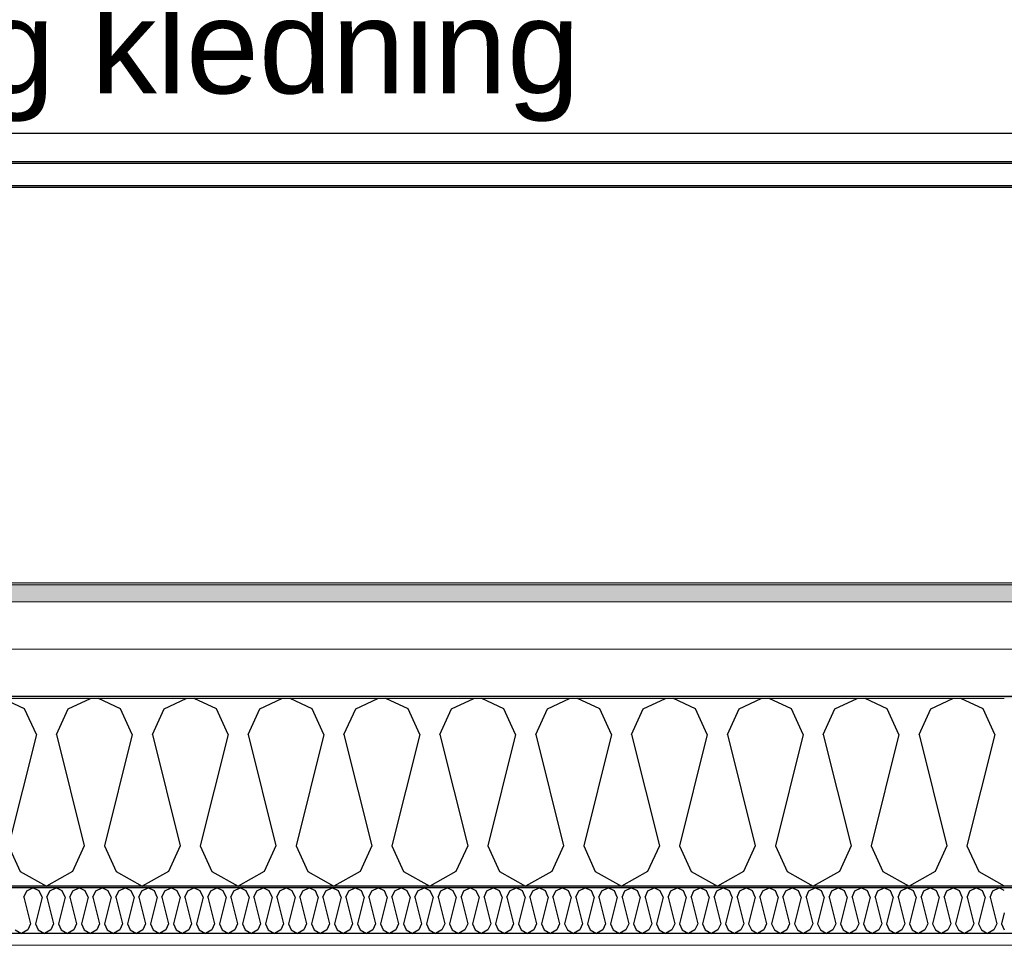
# Model space of a CAD drawing. Header units: millimetres. Extents: x -8544 to 51179, y -2070 to 39312.
# Tile 77 of 165: x 13799 to 14847, y 9288 to 10273. Entities that reach past the tile are written whole.
import ezdxf

# ---------------------------------------------------------------- set-up
doc = ezdxf.new("R2010")
doc.units = ezdxf.units.MM
doc.header["$LTSCALE"] = 0.5
doc.header["$MEASUREMENT"] = 0
doc.linetypes.add('PLINE', pattern=[0])
doc.layers.add('236- Innvendig kledning og overflate(Nye konstruksjoner)', color=7, linetype='Continuous', lineweight=0)
doc.layers.add('262- Taktekking(Nye konstruksjoner)', color=7, linetype='Continuous', lineweight=0)
for name, color, linetype in [('256- Faste himlinger og overflatebehandling (Skravur)(Nye konstruksjoner)', 7, 'Continuous'), ('256- Faste himlinger og overflatebehandling(Nye konstruksjoner)', 7, 'Continuous'), ('261- Primærkonstruksjon (tak) (Skravur)(Nye konstruksjoner)', 7, 'Continuous'), ('261- Primærkonstruksjon (tak)(Nye konstruksjoner)', 7, 'Continuous'), ('262- Taktekking (Skravur)(Nye konstruksjoner)', 7, 'Continuous'), ('265- Gesimser_ takrenner og nedløp(Nye konstruksjoner)', 7, 'Continuous'), ('832- Tekst bygning(Nye konstruksjoner)', 7, 'Continuous')]:
    doc.layers.add(name, color=color, linetype=linetype)
doc.styles.add('GENERATED_STYLE_3', font='arial.ttf')
doc.dimstyles.new('GENERATED_STYLE__2', dxfattribs={"dimtxt": 0.18, "dimasz": 182.4, "dimexe": 0.18, "dimexo": 0.0625, "dimgap": 0, "dimtad": 0, "dimtih": 1, "dimtoh": 1, "dimdec": 4, "dimzin": 0, "dimdsep": 46, "dimcen": 0.09, "dimadec": 0, "dimazin": 0, "dimtfac": 1, "dimtdec": 4, "dimtmove": 0, "dimatfit": 3, "dimldrblk": 'ARROWHEAD_5', "dimfxl": 1, "dimtolj": 1, "dimtzin": 0, "dimarcsym": 0})

# ---------------------------------------------------------------- blocks, each defined once
blk = doc.blocks.new('*X45')
at = {"layer": '256- Faste himlinger og overflatebehandling (Skravur)(Nye konstruksjoner)', "linetype": 'PLINE'}
for p, q in [((13803.1, 9339.6), (13806.1, 9346.1)), ((13806.1, 9346.1), (13812.8, 9349.3)), ((13819.5, 9346.1), (13812.8, 9349.3)), ((13822.5, 9339.6), (13819.5, 9346.1)), ((13827.6, 9339.6), (13830.6, 9346.1)), ((13830.6, 9346.1), (13837.3, 9349.3)), ((13844, 9346.1), (13837.3, 9349.3)), ((13847, 9339.6), (13844, 9346.1)), ((13852.1, 9339.6), (13855.1, 9346.1)), ((13855.1, 9346.1), (13861.8, 9349.3)), ((13868.5, 9346.1), (13861.8, 9349.3)), ((13871.5, 9339.6), (13868.5, 9346.1)), ((13876.6, 9339.6), (13879.6, 9346.1)), ((13879.6, 9346.1), (13886.3, 9349.3)), ((13893, 9346.1), (13886.3, 9349.3)), ((13896, 9339.6), (13893, 9346.1)), ((13901.1, 9339.6), (13904.1, 9346.1)), ((13904.1, 9346.1), (13910.8, 9349.3)), ((13917.5, 9346.1), (13910.8, 9349.3)), ((13920.4, 9339.6), (13917.5, 9346.1)), ((13925.6, 9339.6), (13928.6, 9346.1)), ((13928.6, 9346.1), (13935.3, 9349.3)), ((13942, 9346.1), (13935.3, 9349.3)), ((13944.9, 9339.6), (13942, 9346.1)), ((13950.1, 9339.6), (13953.1, 9346.1)), ((13953.1, 9346.1), (13959.8, 9349.3)), ((13966.4, 9346.1), (13959.8, 9349.3)), ((13969.4, 9339.6), (13966.4, 9346.1)), ((13974.6, 9339.6), (13977.6, 9346.1)), ((13977.6, 9346.1), (13984.2, 9349.3)), ((13990.9, 9346.1), (13984.2, 9349.3)), ((13993.9, 9339.6), (13990.9, 9346.1)), ((13999.1, 9339.6), (14002, 9346.1)), ((14002, 9346.1), (14008.7, 9349.3)), ((14015.4, 9346.1), (14008.7, 9349.3)), ((14018.4, 9339.6), (14015.4, 9346.1)), ((14023.6, 9339.6), (14026.5, 9346.1)), ((14026.5, 9346.1), (14033.2, 9349.3)), ((14039.9, 9346.1), (14033.2, 9349.3)), ((14042.9, 9339.6), (14039.9, 9346.1)), ((14048, 9339.6), (14051, 9346.1)), ((14051, 9346.1), (14057.7, 9349.3)), ((14064.4, 9346.1), (14057.7, 9349.3)), ((14067.4, 9339.6), (14064.4, 9346.1)), ((14072.5, 9339.6), (14075.5, 9346.1)), ((14075.5, 9346.1), (14082.2, 9349.3)), ((14088.9, 9346.1), (14082.2, 9349.3)), ((14091.9, 9339.6), (14088.9, 9346.1)), ((14097, 9339.6), (14100, 9346.1)), ((14100, 9346.1), (14106.7, 9349.3)), ((14113.4, 9346.1), (14106.7, 9349.3)), ((14116.4, 9339.6), (14113.4, 9346.1)), ((14121.5, 9339.6), (14124.5, 9346.1)), ((14124.5, 9346.1), (14131.2, 9349.3)), ((14137.9, 9346.1), (14131.2, 9349.3)), ((14140.9, 9339.6), (14137.9, 9346.1)), ((14146, 9339.6), (14149, 9346.1)), ((14149, 9346.1), (14155.7, 9349.3)), ((14162.4, 9346.1), (14155.7, 9349.3)), ((14165.4, 9339.6), (14162.4, 9346.1)), ((14170.5, 9339.6), (14173.5, 9346.1)), ((14173.5, 9346.1), (14180.2, 9349.3)), ((14186.9, 9346.1), (14180.2, 9349.3)), ((14189.8, 9339.6), (14186.9, 9346.1)), ((14195, 9339.6), (14198, 9346.1)), ((14198, 9346.1), (14204.7, 9349.3)), ((14211.3, 9346.1), (14204.7, 9349.3)), ((14214.3, 9339.6), (14211.3, 9346.1)), ((14219.5, 9339.6), (14222.5, 9346.1)), ((14222.5, 9346.1), (14229.2, 9349.3)), ((14235.8, 9346.1), (14229.2, 9349.3)), ((14238.8, 9339.6), (14235.8, 9346.1)), ((14244, 9339.6), (14247, 9346.1)), ((14247, 9346.1), (14253.6, 9349.3)), ((14260.3, 9346.1), (14253.6, 9349.3)), ((14263.3, 9339.6), (14260.3, 9346.1)), ((14268.5, 9339.6), (14271.4, 9346.1)), ((14271.4, 9346.1), (14278.1, 9349.3)), ((14284.8, 9346.1), (14278.1, 9349.3)), ((14287.8, 9339.6), (14284.8, 9346.1)), ((14293, 9339.6), (14295.9, 9346.1)), ((14295.9, 9346.1), (14302.6, 9349.3)), ((14309.3, 9346.1), (14302.6, 9349.3)), ((14312.3, 9339.6), (14309.3, 9346.1)), ((14317.4, 9339.6), (14320.4, 9346.1)), ((14320.4, 9346.1), (14327.1, 9349.3)), ((14333.8, 9346.1), (14327.1, 9349.3)), ((14336.8, 9339.6), (14333.8, 9346.1)), ((14341.9, 9339.6), (14344.9, 9346.1)), ((14344.9, 9346.1), (14351.6, 9349.3)), ((14358.3, 9346.1), (14351.6, 9349.3)), ((14361.3, 9339.6), (14358.3, 9346.1)), ((14366.4, 9339.6), (14369.4, 9346.1)), ((14369.4, 9346.1), (14376.1, 9349.3)), ((14382.8, 9346.1), (14376.1, 9349.3)), ((14385.8, 9339.6), (14382.8, 9346.1)), ((14390.9, 9339.6), (14393.9, 9346.1)), ((14393.9, 9346.1), (14400.6, 9349.3)), ((14407.3, 9346.1), (14400.6, 9349.3)), ((14410.3, 9339.6), (14407.3, 9346.1)), ((14415.4, 9339.6), (14418.4, 9346.1)), ((14418.4, 9346.1), (14425.1, 9349.3)), ((14431.8, 9346.1), (14425.1, 9349.3)), ((14434.8, 9339.6), (14431.8, 9346.1)), ((14439.9, 9339.6), (14442.9, 9346.1)), ((14442.9, 9346.1), (14449.6, 9349.3)), ((14456.3, 9346.1), (14449.6, 9349.3)), ((14459.2, 9339.6), (14456.3, 9346.1)), ((14464.4, 9339.6), (14467.4, 9346.1)), ((14467.4, 9346.1), (14474.1, 9349.3)), ((14480.7, 9346.1), (14474.1, 9349.3)), ((14483.7, 9339.6), (14480.7, 9346.1)), ((14488.9, 9339.6), (14491.9, 9346.1)), ((14491.9, 9346.1), (14498.6, 9349.3)), ((14505.2, 9346.1), (14498.6, 9349.3)), ((14508.2, 9339.6), (14505.2, 9346.1)), ((14513.4, 9339.6), (14516.4, 9346.1)), ((14516.4, 9346.1), (14523, 9349.3)), ((14529.7, 9346.1), (14523, 9349.3)), ((14532.7, 9339.6), (14529.7, 9346.1)), ((14537.9, 9339.6), (14540.8, 9346.1)), ((14540.8, 9346.1), (14547.5, 9349.3)), ((14554.2, 9346.1), (14547.5, 9349.3)), ((14557.2, 9339.6), (14554.2, 9346.1)), ((14562.4, 9339.6), (14565.3, 9346.1)), ((14565.3, 9346.1), (14572, 9349.3)), ((14578.7, 9346.1), (14572, 9349.3)), ((14581.7, 9339.6), (14578.7, 9346.1)), ((14586.8, 9339.6), (14589.8, 9346.1)), ((14589.8, 9346.1), (14596.5, 9349.3)), ((14603.2, 9346.1), (14596.5, 9349.3)), ((14606.2, 9339.6), (14603.2, 9346.1)), ((14611.3, 9339.6), (14614.3, 9346.1)), ((14614.3, 9346.1), (14621, 9349.3)), ((14627.7, 9346.1), (14621, 9349.3)), ((14630.7, 9339.6), (14627.7, 9346.1)), ((14635.8, 9339.6), (14638.8, 9346.1)), ((14638.8, 9346.1), (14645.5, 9349.3)), ((14652.2, 9346.1), (14645.5, 9349.3)), ((14655.2, 9339.6), (14652.2, 9346.1)), ((14660.3, 9339.6), (14663.3, 9346.1)), ((14663.3, 9346.1), (14670, 9349.3)), ((14676.7, 9346.1), (14670, 9349.3)), ((14679.7, 9339.6), (14676.7, 9346.1)), ((14684.8, 9339.6), (14687.8, 9346.1)), ((14687.8, 9346.1), (14694.5, 9349.3)), ((14701.2, 9346.1), (14694.5, 9349.3)), ((14704.1, 9339.6), (14701.2, 9346.1)), ((14709.3, 9339.6), (14712.3, 9346.1)), ((14712.3, 9346.1), (14719, 9349.3)), ((14725.7, 9346.1), (14719, 9349.3)), ((14728.6, 9339.6), (14725.7, 9346.1)), ((14733.8, 9339.6), (14736.8, 9346.1)), ((14736.8, 9346.1), (14743.5, 9349.3)), ((14750.1, 9346.1), (14743.5, 9349.3)), ((14753.1, 9339.6), (14750.1, 9346.1)), ((14758.3, 9339.6), (14761.3, 9346.1)), ((14761.3, 9346.1), (14767.9, 9349.3)), ((14774.6, 9346.1), (14767.9, 9349.3)), ((14777.6, 9339.6), (14774.6, 9346.1)), ((14782.8, 9339.6), (14785.8, 9346.1)), ((14785.8, 9346.1), (14792.4, 9349.3)), ((14799.1, 9346.1), (14792.4, 9349.3)), ((14802.1, 9339.6), (14799.1, 9346.1)), ((14807.3, 9339.6), (14810.2, 9346.1)), ((14810.2, 9346.1), (14816.9, 9349.3)), ((14823.6, 9346.1), (14816.9, 9349.3)), ((14826.6, 9339.6), (14823.6, 9346.1)), ((14831.7, 9339.6), (14834.7, 9346.1)), ((14834.7, 9346.1), (14841.4, 9349.3)), ((14846.9, 9346.7), (14841.4, 9349.3)), ((13803.1, 9339.6), (13810.2, 9311.2)), ((13822.5, 9339.6), (13815.4, 9311.2)), ((13827.6, 9339.6), (13834.7, 9311.2)), ((13847, 9339.6), (13839.9, 9311.2)), ((13852.1, 9339.6), (13859.2, 9311.2)), ((13871.5, 9339.6), (13864.4, 9311.2)), ((13876.6, 9339.6), (13883.7, 9311.2)), ((13896, 9339.6), (13888.9, 9311.2)), ((13901.1, 9339.6), (13908.2, 9311.2)), ((13920.4, 9339.6), (13913.3, 9311.2)), ((13925.6, 9339.6), (13932.7, 9311.2)), ((13944.9, 9339.6), (13937.8, 9311.2)), ((13950.1, 9339.6), (13957.2, 9311.2)), ((13969.4, 9339.6), (13962.3, 9311.2)), ((13974.6, 9339.6), (13981.7, 9311.2)), ((13993.9, 9339.6), (13986.8, 9311.2)), ((13999.1, 9339.6), (14006.2, 9311.2)), ((14018.4, 9339.6), (14011.3, 9311.2)), ((14023.6, 9339.6), (14030.7, 9311.2)), ((14042.9, 9339.6), (14035.8, 9311.2)), ((14048, 9339.6), (14055.1, 9311.2)), ((14067.4, 9339.6), (14060.3, 9311.2)), ((14072.5, 9339.6), (14079.6, 9311.2)), ((14091.9, 9339.6), (14084.8, 9311.2)), ((14097, 9339.6), (14104.1, 9311.2)), ((14116.4, 9339.6), (14109.3, 9311.2)), ((14121.5, 9339.6), (14128.6, 9311.2)), ((14140.9, 9339.6), (14133.8, 9311.2)), ((14146, 9339.6), (14153.1, 9311.2)), ((14165.4, 9339.6), (14158.3, 9311.2)), ((14170.5, 9339.6), (14177.6, 9311.2)), ((14189.8, 9339.6), (14182.7, 9311.2)), ((14195, 9339.6), (14202.1, 9311.2)), ((14214.3, 9339.6), (14207.2, 9311.2)), ((14219.5, 9339.6), (14226.6, 9311.2)), ((14238.8, 9339.6), (14231.7, 9311.2)), ((14244, 9339.6), (14251.1, 9311.2)), ((14263.3, 9339.6), (14256.2, 9311.2)), ((14268.5, 9339.6), (14275.6, 9311.2)), ((14287.8, 9339.6), (14280.7, 9311.2)), ((14293, 9339.6), (14300.1, 9311.2)), ((14312.3, 9339.6), (14305.2, 9311.2)), ((14317.4, 9339.6), (14324.5, 9311.2)), ((14336.8, 9339.6), (14329.7, 9311.2)), ((14341.9, 9339.6), (14349, 9311.2)), ((14361.3, 9339.6), (14354.2, 9311.2)), ((14366.4, 9339.6), (14373.5, 9311.2)), ((14385.8, 9339.6), (14378.7, 9311.2)), ((14390.9, 9339.6), (14398, 9311.2)), ((14410.3, 9339.6), (14403.2, 9311.2)), ((14415.4, 9339.6), (14422.5, 9311.2)), ((14434.8, 9339.6), (14427.7, 9311.2)), ((14439.9, 9339.6), (14447, 9311.2)), ((14459.2, 9339.6), (14452.1, 9311.2)), ((14464.4, 9339.6), (14471.5, 9311.2)), ((14483.7, 9339.6), (14476.6, 9311.2)), ((14488.9, 9339.6), (14496, 9311.2)), ((14508.2, 9339.6), (14501.1, 9311.2)), ((14513.4, 9339.6), (14520.5, 9311.2)), ((14532.7, 9339.6), (14525.6, 9311.2)), ((14537.9, 9339.6), (14545, 9311.2)), ((14557.2, 9339.6), (14550.1, 9311.2)), ((14562.4, 9339.6), (14569.5, 9311.2)), ((14581.7, 9339.6), (14574.6, 9311.2)), ((14586.8, 9339.6), (14593.9, 9311.2)), ((14606.2, 9339.6), (14599.1, 9311.2)), ((14611.3, 9339.6), (14618.4, 9311.2)), ((14630.7, 9339.6), (14623.6, 9311.2)), ((14635.8, 9339.6), (14642.9, 9311.2)), ((14655.2, 9339.6), (14648.1, 9311.2)), ((14660.3, 9339.6), (14667.4, 9311.2)), ((14679.7, 9339.6), (14672.6, 9311.2)), ((14684.8, 9339.6), (14691.9, 9311.2)), ((14704.1, 9339.6), (14697, 9311.2)), ((14709.3, 9339.6), (14716.4, 9311.2)), ((14728.6, 9339.6), (14721.5, 9311.2)), ((14733.8, 9339.6), (14740.9, 9311.2)), ((14753.1, 9339.6), (14746, 9311.2)), ((14758.3, 9339.6), (14765.4, 9311.2)), ((14777.6, 9339.6), (14770.5, 9311.2)), ((14782.8, 9339.6), (14789.9, 9311.2)), ((14802.1, 9339.6), (14795, 9311.2)), ((14807.3, 9339.6), (14814.4, 9311.2)), ((14826.6, 9339.6), (14819.5, 9311.2)), ((14831.7, 9339.6), (14838.8, 9311.2)), ((14846.9, 9322.9), (14844, 9311.2)), ((13810.2, 9311.2), (13807.3, 9304.6)), ((13815.4, 9311.2), (13818.4, 9304.6)), ((13834.7, 9311.2), (13831.7, 9304.6)), ((13839.9, 9311.2), (13842.9, 9304.6)), ((13859.2, 9311.2), (13856.2, 9304.6)), ((13864.4, 9311.2), (13867.3, 9304.6)), ((13883.7, 9311.2), (13880.7, 9304.6)), ((13888.9, 9311.2), (13891.8, 9304.6)), ((13908.2, 9311.2), (13905.2, 9304.6)), ((13913.3, 9311.2), (13916.3, 9304.6)), ((13932.7, 9311.2), (13929.7, 9304.6)), ((13937.8, 9311.2), (13940.8, 9304.6)), ((13957.2, 9311.2), (13954.2, 9304.6)), ((13962.3, 9311.2), (13965.3, 9304.6)), ((13981.7, 9311.2), (13978.7, 9304.6)), ((13986.8, 9311.2), (13989.8, 9304.6)), ((14006.2, 9311.2), (14003.2, 9304.6)), ((14011.3, 9311.2), (14014.3, 9304.6)), ((14030.7, 9311.2), (14027.7, 9304.6)), ((14035.8, 9311.2), (14038.8, 9304.6)), ((14055.1, 9311.2), (14052.2, 9304.6)), ((14060.3, 9311.2), (14063.3, 9304.6)), ((14079.6, 9311.2), (14076.6, 9304.6)), ((14084.8, 9311.2), (14087.8, 9304.6)), ((14104.1, 9311.2), (14101.1, 9304.6)), ((14109.3, 9311.2), (14112.3, 9304.6)), ((14128.6, 9311.2), (14125.6, 9304.6)), ((14133.8, 9311.2), (14136.7, 9304.6)), ((14153.1, 9311.2), (14150.1, 9304.6)), ((14158.3, 9311.2), (14161.2, 9304.6)), ((14177.6, 9311.2), (14174.6, 9304.6)), ((14182.7, 9311.2), (14185.7, 9304.6)), ((14202.1, 9311.2), (14199.1, 9304.6)), ((14207.2, 9311.2), (14210.2, 9304.6)), ((14226.6, 9311.2), (14223.6, 9304.6)), ((14231.7, 9311.2), (14234.7, 9304.6)), ((14251.1, 9311.2), (14248.1, 9304.6)), ((14256.2, 9311.2), (14259.2, 9304.6)), ((14275.6, 9311.2), (14272.6, 9304.6)), ((14280.7, 9311.2), (14283.7, 9304.6)), ((14300.1, 9311.2), (14297.1, 9304.6)), ((14305.2, 9311.2), (14308.2, 9304.6)), ((14324.5, 9311.2), (14321.6, 9304.6)), ((14329.7, 9311.2), (14332.7, 9304.6)), ((14349, 9311.2), (14346, 9304.6)), ((14354.2, 9311.2), (14357.2, 9304.6)), ((14373.5, 9311.2), (14370.5, 9304.6)), ((14378.7, 9311.2), (14381.7, 9304.6)), ((14398, 9311.2), (14395, 9304.6)), ((14403.2, 9311.2), (14406.1, 9304.6)), ((14422.5, 9311.2), (14419.5, 9304.6)), ((14427.7, 9311.2), (14430.6, 9304.6)), ((14447, 9311.2), (14444, 9304.6)), ((14452.1, 9311.2), (14455.1, 9304.6)), ((14471.5, 9311.2), (14468.5, 9304.6)), ((14476.6, 9311.2), (14479.6, 9304.6)), ((14496, 9311.2), (14493, 9304.6)), ((14501.1, 9311.2), (14504.1, 9304.6)), ((14520.5, 9311.2), (14517.5, 9304.6)), ((14525.6, 9311.2), (14528.6, 9304.6)), ((14545, 9311.2), (14542, 9304.6)), ((14550.1, 9311.2), (14553.1, 9304.6)), ((14569.5, 9311.2), (14566.5, 9304.6)), ((14574.6, 9311.2), (14577.6, 9304.6)), ((14593.9, 9311.2), (14591, 9304.6)), ((14599.1, 9311.2), (14602.1, 9304.6)), ((14618.4, 9311.2), (14615.4, 9304.6)), ((14623.6, 9311.2), (14626.6, 9304.6)), ((14642.9, 9311.2), (14639.9, 9304.6)), ((14648.1, 9311.2), (14651.1, 9304.6)), ((14667.4, 9311.2), (14664.4, 9304.6)), ((14672.6, 9311.2), (14675.5, 9304.6)), ((14691.9, 9311.2), (14688.9, 9304.6)), ((14697, 9311.2), (14700, 9304.6)), ((14716.4, 9311.2), (14713.4, 9304.6)), ((14721.5, 9311.2), (14724.5, 9304.6)), ((14740.9, 9311.2), (14737.9, 9304.6)), ((14746, 9311.2), (14749, 9304.6)), ((14765.4, 9311.2), (14762.4, 9304.6)), ((14770.5, 9311.2), (14773.5, 9304.6)), ((14789.9, 9311.2), (14786.9, 9304.6)), ((14795, 9311.2), (14798, 9304.6)), ((14814.4, 9311.2), (14811.4, 9304.6)), ((14819.5, 9311.2), (14822.5, 9304.6)), ((14838.8, 9311.2), (14835.9, 9304.6)), ((14844, 9311.2), (14846.9, 9304.7)), ((13793.9, 9304.6), (13800.6, 9300.9)), ((13807.3, 9304.6), (13800.6, 9300.9)), ((13818.4, 9304.6), (13825.1, 9300.9)), ((13831.7, 9304.6), (13825.1, 9300.9)), ((13842.9, 9304.6), (13849.5, 9300.9)), ((13856.2, 9304.6), (13849.5, 9300.9)), ((13867.3, 9304.6), (13874, 9300.9)), ((13880.7, 9304.6), (13874, 9300.9)), ((13891.8, 9304.6), (13898.5, 9300.9)), ((13905.2, 9304.6), (13898.5, 9300.9)), ((13916.3, 9304.6), (13923, 9300.9)), ((13929.7, 9304.6), (13923, 9300.9)), ((13940.8, 9304.6), (13947.5, 9300.9)), ((13954.2, 9304.6), (13947.5, 9300.9)), ((13965.3, 9304.6), (13972, 9300.9)), ((13978.7, 9304.6), (13972, 9300.9)), ((13989.8, 9304.6), (13996.5, 9300.9)), ((14003.2, 9304.6), (13996.5, 9300.9)), ((14014.3, 9304.6), (14021, 9300.9)), ((14027.7, 9304.6), (14021, 9300.9)), ((14038.8, 9304.6), (14045.5, 9300.9)), ((14052.2, 9304.6), (14045.5, 9300.9)), ((14063.3, 9304.6), (14070, 9300.9)), ((14076.6, 9304.6), (14070, 9300.9)), ((14087.8, 9304.6), (14094.5, 9300.9)), ((14101.1, 9304.6), (14094.5, 9300.9)), ((14112.3, 9304.6), (14118.9, 9300.9)), ((14125.6, 9304.6), (14118.9, 9300.9)), ((14136.7, 9304.6), (14143.4, 9300.9)), ((14150.1, 9304.6), (14143.4, 9300.9)), ((14161.2, 9304.6), (14167.9, 9300.9)), ((14174.6, 9304.6), (14167.9, 9300.9)), ((14185.7, 9304.6), (14192.4, 9300.9)), ((14199.1, 9304.6), (14192.4, 9300.9)), ((14210.2, 9304.6), (14216.9, 9300.9)), ((14223.6, 9304.6), (14216.9, 9300.9)), ((14234.7, 9304.6), (14241.4, 9300.9)), ((14248.1, 9304.6), (14241.4, 9300.9)), ((14259.2, 9304.6), (14265.9, 9300.9)), ((14272.6, 9304.6), (14265.9, 9300.9)), ((14283.7, 9304.6), (14290.4, 9300.9)), ((14297.1, 9304.6), (14290.4, 9300.9)), ((14308.2, 9304.6), (14314.9, 9300.9)), ((14321.6, 9304.6), (14314.9, 9300.9)), ((14332.7, 9304.6), (14339.4, 9300.9)), ((14346, 9304.6), (14339.4, 9300.9)), ((14357.2, 9304.6), (14363.9, 9300.9)), ((14370.5, 9304.6), (14363.9, 9300.9)), ((14381.7, 9304.6), (14388.3, 9300.9)), ((14395, 9304.6), (14388.3, 9300.9)), ((14406.1, 9304.6), (14412.8, 9300.9)), ((14419.5, 9304.6), (14412.8, 9300.9)), ((14430.6, 9304.6), (14437.3, 9300.9)), ((14444, 9304.6), (14437.3, 9300.9)), ((14455.1, 9304.6), (14461.8, 9300.9)), ((14468.5, 9304.6), (14461.8, 9300.9)), ((14479.6, 9304.6), (14486.3, 9300.9)), ((14493, 9304.6), (14486.3, 9300.9)), ((14504.1, 9304.6), (14510.8, 9300.9)), ((14517.5, 9304.6), (14510.8, 9300.9)), ((14528.6, 9304.6), (14535.3, 9300.9)), ((14542, 9304.6), (14535.3, 9300.9)), ((14553.1, 9304.6), (14559.8, 9300.9)), ((14566.5, 9304.6), (14559.8, 9300.9)), ((14577.6, 9304.6), (14584.3, 9300.9)), ((14591, 9304.6), (14584.3, 9300.9)), ((14602.1, 9304.6), (14608.8, 9300.9)), ((14615.4, 9304.6), (14608.8, 9300.9)), ((14626.6, 9304.6), (14633.2, 9300.9)), ((14639.9, 9304.6), (14633.2, 9300.9)), ((14651.1, 9304.6), (14657.7, 9300.9)), ((14664.4, 9304.6), (14657.7, 9300.9)), ((14675.5, 9304.6), (14682.2, 9300.9)), ((14688.9, 9304.6), (14682.2, 9300.9)), ((14700, 9304.6), (14706.7, 9300.9)), ((14713.4, 9304.6), (14706.7, 9300.9)), ((14724.5, 9304.6), (14731.2, 9300.9)), ((14737.9, 9304.6), (14731.2, 9300.9)), ((14749, 9304.6), (14755.7, 9300.9)), ((14762.4, 9304.6), (14755.7, 9300.9)), ((14773.5, 9304.6), (14780.2, 9300.9)), ((14786.9, 9304.6), (14780.2, 9300.9)), ((14798, 9304.6), (14804.7, 9300.9)), ((14811.4, 9304.6), (14804.7, 9300.9)), ((14822.5, 9304.6), (14829.2, 9300.9)), ((14835.9, 9304.6), (14829.2, 9300.9))]:
    blk.add_line(p, q, dxfattribs=at)
blk = doc.blocks.new('*X68')
at = {"layer": '261- Primærkonstruksjon (tak) (Skravur)(Nye konstruksjoner)', "linetype": 'PLINE'}
for p, q in [((13803.9, 9539.8), (13780.3, 9551)), ((13850.2, 9539.8), (13873.9, 9551)), ((13906, 9539.8), (13882.4, 9551)), ((13952.3, 9539.8), (13975.9, 9551)), ((14008, 9539.8), (13984.4, 9551)), ((14054.3, 9539.8), (14077.9, 9551)), ((14110.1, 9539.8), (14086.5, 9551)), ((14156.4, 9539.8), (14180, 9551)), ((14212.1, 9539.8), (14188.5, 9551)), ((14258.4, 9539.8), (14282, 9551)), ((14314.2, 9539.8), (14290.6, 9551)), ((14360.5, 9539.8), (14384.1, 9551)), ((14416.2, 9539.8), (14392.6, 9551)), ((14462.5, 9539.8), (14486.1, 9551)), ((14518.3, 9539.8), (14494.6, 9551)), ((14564.6, 9539.8), (14588.2, 9551)), ((14620.3, 9539.8), (14596.7, 9551)), ((14666.6, 9539.8), (14690.2, 9551)), ((14722.3, 9539.8), (14698.7, 9551)), ((14768.7, 9539.8), (14792.3, 9551)), ((14824.4, 9539.8), (14800.8, 9551)), ((13816.4, 9512.5), (13803.9, 9539.8)), ((13837.8, 9512.5), (13850.2, 9539.8)), ((13918.4, 9512.5), (13906, 9539.8)), ((13939.9, 9512.5), (13952.3, 9539.8)), ((14020.5, 9512.5), (14008, 9539.8)), ((14041.9, 9512.5), (14054.3, 9539.8)), ((14122.5, 9512.5), (14110.1, 9539.8)), ((14143.9, 9512.5), (14156.4, 9539.8)), ((14224.6, 9512.5), (14212.1, 9539.8)), ((14246, 9512.5), (14258.4, 9539.8)), ((14326.6, 9512.5), (14314.2, 9539.8)), ((14348, 9512.5), (14360.5, 9539.8)), ((14428.6, 9512.5), (14416.2, 9539.8)), ((14450.1, 9512.5), (14462.5, 9539.8)), ((14530.7, 9512.5), (14518.3, 9539.8)), ((14552.1, 9512.5), (14564.6, 9539.8)), ((14632.7, 9512.5), (14620.3, 9539.8)), ((14654.2, 9512.5), (14666.6, 9539.8)), ((14734.8, 9512.5), (14722.3, 9539.8)), ((14756.2, 9512.5), (14768.7, 9539.8)), ((14836.8, 9512.5), (14824.4, 9539.8)), ((13816.4, 9512.5), (13786.8, 9394.2)), ((13837.8, 9512.5), (13867.4, 9394.2)), ((13918.4, 9512.5), (13888.8, 9394.2)), ((13939.9, 9512.5), (13969.4, 9394.2)), ((14020.5, 9512.5), (13990.9, 9394.2)), ((14041.9, 9512.5), (14071.5, 9394.2)), ((14122.5, 9512.5), (14092.9, 9394.2)), ((14143.9, 9512.5), (14173.5, 9394.2)), ((14224.6, 9512.5), (14195, 9394.2)), ((14246, 9512.5), (14275.6, 9394.2)), ((14326.6, 9512.5), (14297, 9394.2)), ((14348, 9512.5), (14377.6, 9394.2)), ((14428.6, 9512.5), (14399.1, 9394.2)), ((14450.1, 9512.5), (14479.7, 9394.2)), ((14530.7, 9512.5), (14501.1, 9394.2)), ((14552.1, 9512.5), (14581.7, 9394.2)), ((14632.7, 9512.5), (14603.2, 9394.2)), ((14654.2, 9512.5), (14683.8, 9394.2)), ((14734.8, 9512.5), (14705.2, 9394.2)), ((14756.2, 9512.5), (14785.8, 9394.2)), ((14836.8, 9512.5), (14807.2, 9394.2)), ((13786.8, 9394.2), (13799.2, 9366.9)), ((13867.4, 9394.2), (13855, 9366.9)), ((13888.8, 9394.2), (13901.3, 9366.9)), ((13969.4, 9394.2), (13957, 9366.9)), ((13990.9, 9394.2), (14003.3, 9366.9)), ((14071.5, 9394.2), (14059.1, 9366.9)), ((14092.9, 9394.2), (14105.4, 9366.9)), ((14173.5, 9394.2), (14161.1, 9366.9)), ((14195, 9394.2), (14207.4, 9366.9)), ((14275.6, 9394.2), (14263.1, 9366.9)), ((14297, 9394.2), (14309.5, 9366.9)), ((14377.6, 9394.2), (14365.2, 9366.9)), ((14399.1, 9394.2), (14411.5, 9366.9)), ((14479.7, 9394.2), (14467.2, 9366.9)), ((14501.1, 9394.2), (14513.5, 9366.9)), ((14581.7, 9394.2), (14569.3, 9366.9)), ((14603.2, 9394.2), (14615.6, 9366.9)), ((14683.8, 9394.2), (14671.3, 9366.9)), ((14705.2, 9394.2), (14717.6, 9366.9)), ((14785.8, 9394.2), (14773.4, 9366.9)), ((14807.2, 9394.2), (14819.7, 9366.9)), ((13799.2, 9366.9), (13827.1, 9351.3)), ((13855, 9366.9), (13827.1, 9351.3)), ((13901.3, 9366.9), (13929.1, 9351.3)), ((13957, 9366.9), (13929.1, 9351.3)), ((14003.3, 9366.9), (14031.2, 9351.3)), ((14059.1, 9366.9), (14031.2, 9351.3)), ((14105.4, 9366.9), (14133.2, 9351.3)), ((14161.1, 9366.9), (14133.2, 9351.3)), ((14207.4, 9366.9), (14235.3, 9351.3)), ((14263.1, 9366.9), (14235.3, 9351.3)), ((14309.5, 9366.9), (14337.3, 9351.3)), ((14365.2, 9366.9), (14337.3, 9351.3)), ((14411.5, 9366.9), (14439.4, 9351.3)), ((14467.2, 9366.9), (14439.4, 9351.3)), ((14513.5, 9366.9), (14541.4, 9351.3)), ((14569.3, 9366.9), (14541.4, 9351.3)), ((14615.6, 9366.9), (14643.5, 9351.3)), ((14671.3, 9366.9), (14643.5, 9351.3)), ((14717.6, 9366.9), (14745.5, 9351.3)), ((14773.4, 9366.9), (14745.5, 9351.3)), ((14819.7, 9366.9), (14846.9, 9351.6))]:
    blk.add_line(p, q, dxfattribs=at)
blk = doc.blocks.new('ARROWHEAD_5')
at = {"linetype": 'Continuous'}
blk.add_hatch(color=256, dxfattribs=at).paths.add_polyline_path([(-1, 0.2679), (0, 0), (-1, -0.2679)])
blk.add_line((0, 0), (-1, 0), dxfattribs=at)

msp = doc.modelspace()

# ---------------------------------------------------------------- hatches: boundary and pattern name
at = {"layer": '256- Faste himlinger og overflatebehandling (Skravur)(Nye konstruksjoner)', "linetype": 'Continuous'}
msp.add_hatch(color=256, dxfattribs=at).paths.add_polyline_path([(14846.9, 9351.3), (12304.9, 9351.3), (12304.9, 9349.3), (14846.9, 9349.3)])
h = msp.add_hatch(dxfattribs=at)
h.set_pattern_fill('Gips', color=256, style=0, pattern_type=2)
h.set_pattern_definition([(0, (0, 0), (0, 86.60254), [0, -50]), (0, (25, 43.3), (0, 86.60254), [0, -50])])
h.paths.add_polyline_path([(12216.9, 9288.3), (14846.9, 9288.3), (14846.9, 9300.9), (12216.9, 9300.9)])
at = {"layer": '262- Taktekking (Skravur)(Nye konstruksjoner)', "linetype": 'Continuous'}
msp.add_hatch(color=256, dxfattribs=at).paths.add_polyline_path([(15071.9, 9674.1), (12304.9, 9674.1), (12304.9, 9672), (15071.9, 9672)])
h = msp.add_hatch(dxfattribs=at)
h.set_pattern_fill('Prikker_tett', color=256, style=0, pattern_type=2)
h.set_pattern_definition([(0, (0, 0), (0, 43.30127), [0, -25]), (0, (12.5, 21.65), (0, 43.30127), [0, -25])])
h.paths.add_polyline_path([(12304.9, 9551), (15071.9, 9551), (15071.9, 9553), (12304.9, 9553)])
at = {"layer": '262- Taktekking(Nye konstruksjoner)', "linetype": 'Continuous'}
msp.add_hatch(color=256, dxfattribs=at).paths.add_polyline_path([(12304.9, 9672), (12304.9, 9653.9), (15071.9, 9653.9), (15071.9, 9672)])

# ---------------------------------------------------------------- linework, layer by layer
at = {"layer": '236- Innvendig kledning og overflate(Nye konstruksjoner)', "linetype": 'PLINE'}
msp.add_line((14871.9, 9288.3), (12216.9, 9288.3), dxfattribs=at)
at = {"layer": '256- Faste himlinger og overflatebehandling(Nye konstruksjoner)', "linetype": 'PLINE'}
for p, q in [((14871.9, 9349.3), (12216.9, 9349.3)), ((14871.9, 9300.9), (12216.9, 9300.9))]:
    msp.add_line(p, q, dxfattribs=at)
at = {"layer": '261- Primærkonstruksjon (tak)(Nye konstruksjoner)', "linetype": 'PLINE'}
msp.add_line((15021.9, 9553), (12216.9, 9553), dxfattribs=at)
at = {"layer": '261- Primærkonstruksjon (tak)(Nye konstruksjoner)', "linetype": 'PLINE', "flags": 128}
msp.add_lwpolyline([(15021.9, 9351.3), (14871.9, 9351.3), (12216.9, 9351.3)], dxfattribs=at)
at = {"layer": '262- Taktekking(Nye konstruksjoner)', "linetype": 'PLINE'}
for p, q in [((15071.9, 10095.3), (12304.9, 10095.3)), ((15071.9, 9674.1), (12216.9, 9674.1)), ((15071.9, 9672), (12216.9, 9672)), ((15071.9, 9653.9), (12216.9, 9653.9)), ((15071.9, 9603.5), (12216.9, 9603.5)), ((14846.9, 9551), (12216.9, 9551))]:
    msp.add_line(p, q, dxfattribs=at)
at = {"layer": '265- Gesimser_ takrenner og nedløp(Nye konstruksjoner)', "linetype": 'PLINE'}
for p, q in [((12304.9, 10152.6), (15179.3, 10152.6)), ((12304.9, 10122.3), (15121.9, 10122.3)), ((12304.9, 10120.7), (15119.3, 10120.7)), ((15084.8, 10096.7), (12304.9, 10096.7)), ((12304.9, 10095.3), (15082.7, 10095.3))]:
    msp.add_line(p, q, dxfattribs=at)

# ---------------------------------------------------------------- block references
at = {"layer": '256- Faste himlinger og overflatebehandling(Nye konstruksjoner)'}
msp.add_blockref('*X45', (0, 0), dxfattribs=at)
at = {"layer": '261- Primærkonstruksjon (tak)(Nye konstruksjoner)'}
msp.add_blockref('*X68', (0, 0), dxfattribs=at)

# ---------------------------------------------------------------- texts
at = {"layer": '832- Tekst bygning(Nye konstruksjoner)', "linetype": 'Continuous', "insert": (12912.1, 10164.8), "char_height": 100, "attachment_point": 7, "style": 'GENERATED_STYLE_3'}
msp.add_mtext('\\A1;{\\pql;\\fArial|b0|i0|c0|p0;\\W1.000000;Ny \\fArial|b0|i0|c0|p0;\\W1.000000;isolering og kledning}', dxfattribs=at)

# ---------------------------------------------------------------- leaders
at = {"layer": '832- Tekst bygning(Nye konstruksjoner)', "linetype": 'PLINE', "annotation_type": 0, "has_hookline": 1, "hookline_direction": 0, "text_width": 1461.8}
msp.add_leader([(12216.9, 9898.2), (12648.4, 10164.8), (12912.1, 10119.4)], dimstyle='GENERATED_STYLE__2', dxfattribs=at)

doc.saveas('drawing.dxf')
